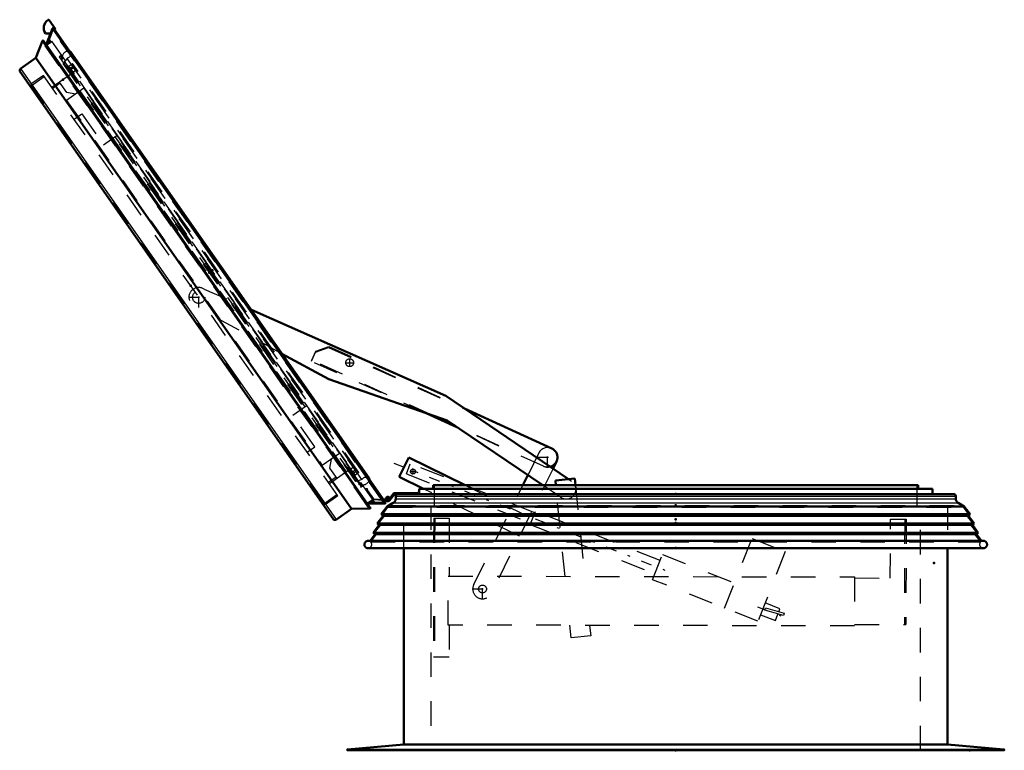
# Model space of a CAD drawing. Header units: millimetres. Extents: x 0 to 428, y 0 to 298.
# Tile 9 of 43: x 99 to 139, y 128 to 157. Entities that reach past the tile are written whole.
import ezdxf

# ---------------------------------------------------------------- set-up
doc = ezdxf.new("R2010")
doc.units = ezdxf.units.MM
doc.linetypes.add('Center', pattern=[1.5, 0.45, -0.5, 0.05, -0.5])
doc.linetypes.add('Dashed', pattern=[2, 1, -1])
for name, color, linetype, lineweight in [('am_0', 7, 'Continuous', 50), ('am_12', 3, 'Continuous', 25), ('am_3', 6, 'Dashed', 25), ('am_6', 2, 'Continuous', 35), ('am_7', 7, 'Center', 25), ('am_9', 7, 'Continuous', 50)]:
    doc.layers.add(name, color=color, linetype=linetype, lineweight=lineweight)

# ---------------------------------------------------------------- blocks, each defined once
blk = doc.blocks.new('20_FGS30012012025O210U_0_in_FDFneo120120C2225N1N4N_300Op0__1203')
at = {"layer": 'am_0'}
for p, q in [((108.564, 145.566), (116.511, 142.057)), ((111.722, 142.736), (109.815, 143.779)), ((116.559, 141.058), (111.722, 142.736)), ((116.511, 142.057), (121.524, 138.66)), ((116.959, 140.787), (115.702, 141.355)), ((116.875, 140.844), (115.93, 141.276)), ((117.268, 141.544), (120.832, 139.914)), ((120.473, 138.406), (116.559, 141.058)), ((114.605, 138.756), (114.995, 139.545)), ((114.995, 139.545), (117.297, 138.406)), ((121.024, 139.373), (120.885, 139.093)), ((115.596, 138.266), (114.605, 138.756)), ((119.653, 138.406), (119.859, 138.822)), ((120.981, 138.606), (121.777, 138.686)), ((121.001, 138.406), (120.981, 138.606)), ((121.777, 138.686), (121.805, 138.406))]:
    blk.add_line(p, q, dxfattribs=at)
blk.add_arc((120.665, 139.551), 0.4, 286.1405, 65.425, dxfattribs=at)
at = {"layer": 'am_3'}
for p, q in [((106.632, 146.42), (108.564, 145.566)), ((109.815, 143.779), (106.308, 145.699)), ((111.18, 143.839), (111.709, 144.038)), ((111.198, 143.88), (111.729, 144.077)), ((111.709, 144.038), (120.83, 139.915)), ((111.729, 144.077), (117.268, 141.544)), ((111.015, 143.474), (111.18, 143.839)), ((111.032, 143.516), (111.198, 143.88)), ((115.702, 141.355), (111.015, 143.474)), ((115.93, 141.276), (111.032, 143.516)), ((120.499, 139.187), (116.875, 140.844)), ((120.501, 139.186), (116.959, 140.787)), ((120.307, 139.728), (119.859, 138.822)), ((114.895, 138.876), (115.057, 139.286)), ((120.143, 137.278), (115.057, 139.286)), ((114.895, 138.876), (119.982, 136.868)), ((120.885, 139.093), (118.363, 133.995)), ((117.297, 138.406), (119.906, 137.115)), ((117.646, 134.35), (119.653, 138.406)), ((121.195, 137.916), (120.473, 138.406)), ((121.376, 134.689), (121.001, 138.406)), ((121.524, 138.66), (121.644, 138.579)), ((121.805, 138.406), (122.18, 134.687)), ((119.516, 136.326), (115.596, 138.266)), ((119.956, 136.803), (120.169, 137.343)), ((125.256, 135.334), (120.169, 137.343)), ((116.012, 137.061), (116, 131.401)), ((116.012, 137.061), (116.649, 137.059)), ((116.052, 137.061), (116.04, 131.401)), ((116.649, 137.059), (116.644, 134.699)), ((119.956, 136.803), (125.043, 134.795)), ((134.663, 134.62), (134.669, 137.02)), ((134.669, 137.02), (135.309, 137.019)), ((135.249, 137.019), (135.239, 132.719)), ((135.309, 137.019), (135.299, 132.719)), ((127.892, 133.391), (129.016, 136.237)), ((129.016, 136.237), (130.374, 135.701)), ((124.947, 134.553), (125.351, 135.576)), ((125.351, 135.576), (128.296, 134.414)), ((130.374, 135.701), (129.25, 132.854)), ((116.6, 132.699), (116.604, 134.699)), ((116.604, 134.699), (133.206, 134.663)), ((129.25, 132.854), (124.947, 134.553)), ((133.206, 134.663), (133.202, 132.663)), ((133.206, 134.623), (134.663, 134.62)), ((130.155, 133.369), (129.546, 133.604)), ((129.356, 133.123), (129.969, 132.886)), ((129.533, 133.305), (129.561, 133.401)), ((130.303, 133.085), (129.533, 133.305)), ((129.561, 133.401), (130.33, 133.182)), ((129.969, 132.886), (130.071, 133.151)), ((130.108, 133.245), (130.155, 133.369)), ((130.33, 133.182), (130.303, 133.085)), ((133.202, 132.723), (135.299, 132.719)), ((133.202, 132.663), (116.6, 132.699)), ((116.64, 132.699), (116.637, 131.399)), ((121.628, 132.178), (121.577, 132.689)), ((122.381, 132.687), (122.424, 132.258)), ((122.424, 132.258), (121.628, 132.178)), ((116, 131.401), (116.637, 131.399))]:
    blk.add_line(p, q, dxfattribs=at)
for points in [[(115.174, 139.068), (115.147, 139.066), (115.136, 139.063)], [(115.136, 138.874), (115.159, 138.869), (115.167, 138.868)]]:
    blk.add_lwpolyline(points, dxfattribs=at)
for centre, radius in [((106.413, 146.085), 0.25), ((112.58, 143.412), 0.16), ((115.167, 138.968), 0.1), ((118.005, 134.173), 0.16)]:
    blk.add_circle(centre, radius, dxfattribs=at)
for centre, start, end in [((106.413, 146.085), 56.7958, 254.9137), ((120.665, 139.551), 65.425, 153.675), ((120.665, 139.551), 245.425, 286.1405), ((121.419, 138.248), 235.875, 55.875), ((118.005, 134.173), 153.675, 333.675)]:
    blk.add_arc(centre, 0.4, start, end, dxfattribs=at)
at = {"layer": 'am_7'}
for p, q in [((106.413, 145.665), (106.413, 146.505)), ((105.993, 146.085), (106.833, 146.085)), ((112.58, 143.244), (112.58, 143.58)), ((112.412, 143.412), (112.748, 143.412)), ((120.665, 139.131), (120.665, 139.971)), ((114.39, 139.313), (125.758, 134.825)), ((120.245, 139.551), (121.085, 139.551)), ((115.062, 138.968), (115.272, 138.968)), ((115.167, 138.863), (115.167, 139.073)), ((118.005, 133.753), (118.005, 134.593)), ((117.585, 134.173), (118.425, 134.173)), ((129.236, 133.447), (130.186, 133.08))]:
    blk.add_line(p, q, dxfattribs=at)
at = {"layer": 'am_6'}
for tag, p, flags in [('NB', (140.309, 146.505), 8), ('NN', (140.309, 146.005), 8), ('NT', (140.309, 145.505), 8), ('NBSYN', (140.309, 145.005), 8), ('LINA', (140.309, 144.505), 8), ('CATALOG', (140.309, 144.005), 8), ('IDNR', (140.309, 143.505), 8), ('PN', (140.309, 143.005), 8), ('LODLEVEL', (140.309, 142.505), 8), ('L', (140.309, 142.005), 8), ('W', (140.309, 141.505), 8), ('DP', (140.309, 141.005), 8), ('OP', (140.309, 140.505), 8), ('OC', (140.309, 140.005), 8), ('BA', (140.309, 139.505), 8), ('ExcludeFromBOM', (140.309, 138.505), 8), ('PSOL_0', (140.309, 138.005), 9), ('PSOL_1', (140.309, 137.505), 9), ('PSOL_2', (140.309, 137.005), 9), ('PSOL_3', (140.309, 136.505), 9)]:
    blk.add_attdef(tag, p, '', height=0.5, dxfattribs=dict(at, flags=flags))
blk = doc.blocks.new('21_FGS3001201202511U_0_in_FDFneo120120C2225N1N4N_300Op0__1203')
at = {"layer": 'am_3'}
for p, q in [((101.025, 154.446), (100.727, 154.872)), ((100.761, 154.823), (100.45, 154.605)), ((101.723, 154.618), (101.019, 154.124)), ((101.387, 154.383), (101.025, 154.446)), ((101.723, 154.618), (112.162, 139.709)), ((101.019, 154.124), (111.458, 139.216)), ((101.322, 153.36), (101.633, 153.578)), ((101.633, 153.578), (102.528, 152.3)), ((103.077, 152.685), (102.528, 152.3)), ((110.809, 141.642), (110.26, 141.258)), ((111.154, 139.98), (110.26, 141.258)), ((110.843, 139.762), (111.154, 139.98)), ((112.162, 139.709), (111.458, 139.216)), ((111.826, 139.474), (111.762, 139.112)), ((111.762, 139.112), (112.061, 138.686)), ((112.026, 138.735), (111.715, 138.517))]:
    blk.add_line(p, q, dxfattribs=at)
at = {"layer": 'am_6'}
for tag, p, flags in [('NB', (117.162, 154.872), 8), ('NN', (117.162, 154.372), 8), ('NT', (117.162, 153.872), 8), ('NBSYN', (117.162, 153.372), 8), ('LINA', (117.162, 152.872), 8), ('CATALOG', (117.162, 152.372), 8), ('IDNR', (117.162, 151.872), 8), ('PN', (117.162, 151.372), 8), ('LODLEVEL', (117.162, 150.872), 8), ('L', (117.162, 150.372), 8), ('W', (117.162, 149.872), 8), ('DP', (117.162, 149.372), 8), ('OP', (117.162, 148.872), 8), ('PPATH', (117.162, 148.372), 8), ('ExcludeFromBOM', (117.162, 147.372), 8), ('PSOL_0', (117.162, 146.872), 9), ('PSOL_1', (117.162, 146.372), 9), ('PSOL_2', (117.162, 145.872), 9)]:
    blk.add_attdef(tag, p, '', height=0.5, dxfattribs=dict(at, flags=flags))
blk = doc.blocks.new('22_Flat_Glass_Skylight_300120120_6_0_in_FDFneo120120C2225N1N4N_300Op0__1203')
at = {"layer": 'am_0'}
for p, q in [((101.144, 156.129), (101.141, 156.13)), ((101.202, 156.043), (101.141, 156.13)), ((113.371, 138.701), (101.189, 156.098)), ((101.203, 156.045), (101.202, 156.043)), ((113.326, 138.732), (101.203, 156.045)), ((113.384, 138.645), (113.323, 138.732)), ((113.323, 138.732), (113.326, 138.732)), ((113.384, 138.648), (113.384, 138.645))]:
    blk.add_line(p, q, dxfattribs=at)
for points in [[(101.144, 156.129), (101.15, 156.127), (101.157, 156.125), (101.163, 156.122), (101.168, 156.118), (101.174, 156.114), (101.179, 156.11), (101.184, 156.105), (101.188, 156.1), (101.189, 156.098)], [(113.384, 138.648), (113.385, 138.655), (113.385, 138.662), (113.384, 138.668), (113.383, 138.675), (113.381, 138.681), (113.378, 138.688), (113.375, 138.694), (113.372, 138.699), (113.371, 138.701)]]:
    blk.add_lwpolyline(points, dxfattribs=at)
at = {"layer": 'am_3'}
for p, q in [((100.798, 155.783), (100.83, 155.806)), ((101.039, 155.842), (100.885, 155.658)), ((113.078, 138.648), (101.039, 155.842)), ((113.078, 138.648), (112.853, 138.566)), ((112.973, 138.464), (112.94, 138.441))]:
    blk.add_line(p, q, dxfattribs=at)
for points in [[(101.141, 156.13), (101.12, 156.133), (101.098, 156.135), (101.076, 156.135), (101.055, 156.133), (101.033, 156.129), (101.012, 156.123), (100.992, 156.115), (100.972, 156.106), (100.953, 156.095), (100.935, 156.082), (100.919, 156.068), (100.903, 156.053), (100.889, 156.036), (100.877, 156.018), (100.866, 155.999), (100.857, 155.979), (100.85, 155.959), (100.844, 155.938), (100.842, 155.928)], [(101.203, 156.045), (101.199, 156.024), (101.193, 156.003), (101.186, 155.982), (101.177, 155.962), (101.166, 155.943), (101.154, 155.925), (101.14, 155.909), (101.124, 155.893), (101.108, 155.879), (101.09, 155.867), (101.071, 155.856), (101.051, 155.846), (101.039, 155.842)], [(101.189, 156.098), (101.193, 156.093), (101.196, 156.087), (101.198, 156.08), (101.2, 156.074), (101.202, 156.067), (101.203, 156.061), (101.203, 156.054), (101.203, 156.047), (101.203, 156.045)], [(113.326, 138.732), (113.304, 138.736), (113.282, 138.738), (113.261, 138.738), (113.239, 138.736), (113.217, 138.732), (113.196, 138.727), (113.176, 138.719), (113.156, 138.71), (113.137, 138.699), (113.119, 138.687), (113.102, 138.673), (113.087, 138.658), (113.078, 138.648)], [(113.092, 138.434), (113.114, 138.431), (113.135, 138.43), (113.157, 138.431), (113.179, 138.433), (113.2, 138.438), (113.221, 138.444), (113.241, 138.453), (113.26, 138.463), (113.279, 138.474), (113.296, 138.488), (113.312, 138.502), (113.327, 138.518), (113.34, 138.536), (113.352, 138.554), (113.362, 138.573), (113.371, 138.593), (113.377, 138.614), (113.382, 138.635), (113.384, 138.645)], [(113.371, 138.701), (113.367, 138.706), (113.362, 138.711), (113.357, 138.716), (113.352, 138.72), (113.346, 138.724), (113.34, 138.727), (113.334, 138.729), (113.328, 138.731), (113.326, 138.732)]]:
    blk.add_lwpolyline(points, dxfattribs=at)
at = {"layer": 'am_6'}
for tag, p, flags in [('NB', (118.385, 156.135), 8), ('NN', (118.385, 155.635), 8), ('NT', (118.385, 155.135), 8), ('NBSYN', (118.385, 154.635), 8), ('LINA', (118.385, 154.135), 8), ('CATALOG', (118.385, 153.635), 8), ('IDNR', (118.385, 153.135), 8), ('PN', (118.385, 152.635), 8), ('LODLEVEL', (118.385, 152.135), 8), ('L', (118.385, 151.635), 8), ('W', (118.385, 151.135), 8), ('PPATH', (118.385, 150.635), 8), ('ExcludeFromBOM', (118.385, 149.635), 8), ('PSOL_0', (118.385, 149.135), 9), ('PSOL_1', (118.385, 148.635), 9), ('PSOL_2', (118.385, 148.135), 9)]:
    blk.add_attdef(tag, p, '', height=0.5, dxfattribs=dict(at, flags=flags))
blk = doc.blocks.new('23_Flat_Glass_Skylight_300120120_12_0_in_FDFneo120120C2225N1N4N_300Op0__1203')
at = {"layer": 'am_3'}
for p, q in [((101.108, 155.528), (101.256, 155.632)), ((112.807, 138.82), (101.108, 155.528)), ((101.351, 155.497), (101.202, 155.393)), ((112.955, 138.924), (101.256, 155.632)), ((112.861, 139.059), (112.712, 138.955)), ((112.955, 138.924), (112.807, 138.82))]:
    blk.add_line(p, q, dxfattribs=at)
at = {"layer": 'am_6'}
for tag, p, flags in [('NB', (117.955, 155.632), 8), ('NN', (117.955, 155.132), 8), ('NT', (117.955, 154.632), 8), ('NBSYN', (117.955, 154.132), 8), ('LINA', (117.955, 153.632), 8), ('CATALOG', (117.955, 153.132), 8), ('IDNR', (117.955, 152.632), 8), ('PN', (117.955, 152.132), 8), ('LODLEVEL', (117.955, 151.632), 8), ('L', (117.955, 151.132), 8), ('W', (117.955, 150.632), 8), ('PPATH', (117.955, 150.132), 8), ('ExcludeFromBOM', (117.955, 149.132), 8), ('PSOL_0', (117.955, 148.632), 9), ('PSOL_1', (117.955, 148.132), 9), ('PSOL_2', (117.955, 147.632), 9)]:
    blk.add_attdef(tag, p, '', height=0.5, dxfattribs=dict(at, flags=flags))
blk = doc.blocks.new('24_Flat_Glass_Skylight_300120120_5_0_in_FDFneo120120C2225N1N4N_300Op0__1203')
at = {"layer": 'am_3'}
for p, q in [((101.057, 155.36), (101.287, 155.521)), ((101.402, 155.357), (101.172, 155.196)), ((112.862, 138.99), (101.287, 155.521)), ((112.747, 139.154), (112.517, 138.993)), ((112.632, 138.829), (112.862, 138.99))]:
    blk.add_line(p, q, dxfattribs=at)
at = {"layer": 'am_6'}
for tag, p, flags in [('NB', (117.862, 155.521), 8), ('NN', (117.862, 155.021), 8), ('NT', (117.862, 154.521), 8), ('NBSYN', (117.862, 154.021), 8), ('LINA', (117.862, 153.521), 8), ('CATALOG', (117.862, 153.021), 8), ('IDNR', (117.862, 152.521), 8), ('PN', (117.862, 152.021), 8), ('LODLEVEL', (117.862, 151.521), 8), ('L', (117.862, 151.021), 8), ('W', (117.862, 150.521), 8), ('PPATH', (117.862, 150.021), 8), ('ExcludeFromBOM', (117.862, 149.021), 8), ('PSOL_0', (117.862, 148.521), 9), ('PSOL_1', (117.862, 148.021), 9), ('PSOL_2', (117.862, 147.521), 9)]:
    blk.add_attdef(tag, p, '', height=0.5, dxfattribs=dict(at, flags=flags))
blk = doc.blocks.new('25_FGS3001201202O4U_0_in_FDFneo120120C2225N1N4N_300Op0__1203')
at = {"layer": 'am_3'}
for p, q in [((99.569, 154.721), (100.106, 155.097)), ((111.522, 137.65), (99.569, 154.721)), ((111.522, 137.65), (112.059, 138.026))]:
    blk.add_line(p, q, dxfattribs=at)
at = {"layer": 'am_6'}
for tag, p, flags in [('NB', (117.059, 155.097), 8), ('NN', (117.059, 154.597), 8), ('NT', (117.059, 154.097), 8), ('NBSYN', (117.059, 153.597), 8), ('LINA', (117.059, 153.097), 8), ('CATALOG', (117.059, 152.597), 8), ('IDNR', (117.059, 152.097), 8), ('PN', (117.059, 151.597), 8), ('LODLEVEL', (117.059, 151.097), 8), ('L', (117.059, 150.597), 8), ('W', (117.059, 150.097), 8), ('TG', (117.059, 149.597), 8), ('TG1', (117.059, 149.097), 8), ('OC', (117.059, 148.597), 8), ('PPATH', (117.059, 148.097), 8), ('ExcludeFromBOM', (117.059, 147.097), 8), ('PSOL_0', (117.059, 146.597), 9), ('PSOL_1', (117.059, 146.097), 9), ('PSOL_2', (117.059, 145.597), 9), ('PSOL_3', (117.059, 145.097), 9)]:
    blk.add_attdef(tag, p, '', height=0.5, dxfattribs=dict(at, flags=flags))
blk = doc.blocks.new('26_FGS30012012025O3U_0_in_FDFneo120120C2225N1N4N_300Op0__1203')
at = {"layer": 'am_0'}
for p, q in [((100.309, 157.398), (100.561, 157.037)), ((100.36, 156.855), (100.152, 156.855)), ((100.188, 156.391), (100.438, 157.063)), ((114.041, 137.704), (100.482, 157.069)), ((100.561, 157.037), (100.523, 157.01)), ((99.765, 155.859), (100.035, 156.563)), ((113.413, 137.458), (100.035, 156.563)), ((113.422, 137.491), (100.07, 156.56)), ((99.144, 155.424), (99.765, 155.859)), ((99.765, 155.859), (112.659, 137.445)), ((111.899, 137.034), (99.119, 155.285)), ((114.021, 137.665), (113.304, 137.66)), ((113.955, 137.827), (114.137, 137.816)), ((114.134, 137.776), (113.985, 137.785)), ((114.11, 137.838), (114.071, 137.827)), ((112.659, 137.445), (112.038, 137.01)), ((113.413, 137.458), (112.659, 137.445))]:
    blk.add_line(p, q, dxfattribs=at)
for points in [[(100.438, 157.063), (100.439, 157.065), (100.44, 157.067), (100.441, 157.069), (100.442, 157.071), (100.444, 157.072), (100.445, 157.074), (100.447, 157.075), (100.449, 157.076), (100.451, 157.077), (100.453, 157.078), (100.455, 157.079), (100.457, 157.079), (100.459, 157.08), (100.461, 157.08), (100.463, 157.08), (100.466, 157.079), (100.468, 157.079), (100.47, 157.078), (100.472, 157.077), (100.474, 157.076), (100.476, 157.075), (100.477, 157.074), (100.479, 157.072), (100.48, 157.071), (100.482, 157.069)], [(100.035, 156.563), (100.037, 156.564), (100.038, 156.565), (100.04, 156.566), (100.041, 156.567), (100.043, 156.568), (100.045, 156.569), (100.047, 156.569), (100.049, 156.57), (100.051, 156.57), (100.053, 156.57), (100.054, 156.57), (100.056, 156.569), (100.058, 156.569), (100.06, 156.568), (100.062, 156.567), (100.063, 156.566), (100.065, 156.565), (100.066, 156.564), (100.068, 156.563), (100.069, 156.561), (100.07, 156.56)], [(99.144, 155.424), (99.137, 155.419), (99.131, 155.413), (99.125, 155.407), (99.119, 155.4), (99.115, 155.392), (99.111, 155.385), (99.107, 155.377), (99.105, 155.368), (99.103, 155.36), (99.102, 155.351), (99.101, 155.342), (99.102, 155.334), (99.103, 155.325), (99.105, 155.317), (99.107, 155.308), (99.111, 155.3), (99.115, 155.292), (99.119, 155.285)], [(114.021, 137.665), (114.023, 137.665), (114.025, 137.665), (114.027, 137.666), (114.029, 137.666), (114.031, 137.667), (114.033, 137.668), (114.035, 137.669), (114.037, 137.671), (114.038, 137.672), (114.04, 137.674), (114.041, 137.676), (114.042, 137.678), (114.043, 137.679), (114.044, 137.681), (114.045, 137.684), (114.045, 137.686), (114.045, 137.688), (114.046, 137.69), (114.045, 137.692), (114.045, 137.694), (114.045, 137.696), (114.044, 137.699), (114.043, 137.701), (114.042, 137.703), (114.041, 137.704)], [(113.413, 137.458), (113.414, 137.459), (113.416, 137.46), (113.418, 137.461), (113.419, 137.462), (113.42, 137.463), (113.422, 137.465), (113.423, 137.467), (113.424, 137.468), (113.425, 137.47), (113.425, 137.472), (113.426, 137.474), (113.426, 137.475), (113.426, 137.477), (113.426, 137.479), (113.426, 137.481), (113.426, 137.483), (113.425, 137.485), (113.425, 137.487), (113.424, 137.489), (113.423, 137.49), (113.422, 137.491)], [(111.899, 137.034), (111.904, 137.027), (111.91, 137.021), (111.916, 137.015), (111.923, 137.01), (111.931, 137.005), (111.938, 137.001), (111.946, 136.998), (111.955, 136.995), (111.963, 136.993), (111.972, 136.992), (111.981, 136.992), (111.989, 136.992), (111.998, 136.993), (112.007, 136.995), (112.015, 136.998), (112.023, 137.001), (112.031, 137.005), (112.038, 137.01)]]:
    blk.add_lwpolyline(points, dxfattribs=at)
for centre, radius, start, end in [((100.483, 157.08), 0.4, 125, 214.1406), ((100.276, 157.375), 0.04, 35, 125), ((114.139, 137.846), 0.07, 266.5016, 195.07), ((114.139, 137.846), 0.03, 266.5016, 195.07)]:
    blk.add_arc(centre, radius, start, end, dxfattribs=at)
at = {"layer": 'am_12'}
for p, q in [((114.021, 137.665), (100.438, 157.063)), ((112.038, 137.01), (99.144, 155.424))]:
    blk.add_line(p, q, dxfattribs=at)
at = {"layer": 'am_3'}
for p, q in [((100.457, 156.999), (100.238, 156.41)), ((100.523, 157.01), (100.439, 156.951)), ((100.483, 156.989), (100.457, 156.999)), ((113.967, 137.705), (100.457, 156.999)), ((100.486, 157.054), (100.483, 156.989)), ((113.967, 137.733), (100.483, 156.989)), ((114.028, 137.714), (100.486, 157.054)), ((100.074, 156.546), (100.067, 156.469)), ((113.336, 137.519), (100.067, 156.469)), ((113.41, 137.5), (100.074, 156.546)), ((100.238, 156.41), (100.417, 156.535)), ((100.294, 156.449), (100.267, 156.488)), ((100.319, 156.467), (100.279, 156.523)), ((100.351, 156.49), (100.296, 156.568)), ((100.384, 156.512), (100.313, 156.614)), ((113.604, 137.702), (100.33, 156.659)), ((100.165, 156.329), (100.188, 156.391)), ((100.777, 155.951), (100.712, 155.905)), ((100.712, 155.905), (113.026, 138.318)), ((113.059, 138.341), (100.744, 155.928)), ((100.84, 155.861), (100.777, 155.951)), ((100.807, 155.838), (100.84, 155.861)), ((100.896, 155.851), (100.83, 155.806)), ((113.006, 138.487), (100.863, 155.828)), ((100.89, 155.651), (100.865, 155.633)), ((100.865, 155.633), (112.823, 138.556)), ((100.071, 155.146), (99.553, 154.783)), ((112.094, 137.976), (100.071, 155.146)), ((101.177, 155.188), (100.416, 154.654)), ((112.455, 138.962), (101.121, 155.148)), ((111.575, 137.613), (99.553, 154.783)), ((99.805, 154.422), (99.75, 154.384)), ((112.511, 139.001), (111.749, 138.468)), ((112.848, 138.573), (112.823, 138.556)), ((113.039, 138.51), (112.973, 138.464)), ((112.996, 138.431), (113.029, 138.454)), ((113.092, 138.364), (113.026, 138.318)), ((113.029, 138.454), (113.092, 138.364)), ((111.323, 137.974), (111.268, 137.935)), ((112.094, 137.976), (111.575, 137.613)), ((113.25, 138.272), (113.289, 138.281)), ((113.273, 138.175), (113.25, 138.272)), ((113.289, 138.281), (113.31, 138.192)), ((113.31, 138.192), (113.548, 137.852)), ((113.304, 137.66), (113.237, 137.66)), ((113.338, 137.7), (113.517, 137.826)), ((113.967, 137.705), (113.338, 137.7)), ((113.422, 137.701), (113.395, 137.74)), ((113.458, 137.701), (113.419, 137.757)), ((113.507, 137.701), (113.452, 137.78)), ((113.556, 137.702), (113.485, 137.803)), ((113.985, 137.785), (113.527, 137.813)), ((113.548, 137.852), (113.955, 137.827)), ((113.967, 137.733), (113.967, 137.705)), ((114.028, 137.714), (113.967, 137.733)), ((114.07, 137.78), (114.074, 137.819)), ((114.074, 137.828), (114.079, 137.883)), ((113.41, 137.5), (113.336, 137.519))]:
    blk.add_line(p, q, dxfattribs=at)
for points in [[(100.482, 157.069), (100.483, 157.067), (100.484, 157.065), (100.485, 157.063), (100.485, 157.061), (100.486, 157.059), (100.486, 157.057), (100.486, 157.055), (100.486, 157.054)], [(100.07, 156.56), (100.071, 156.559), (100.072, 156.557), (100.072, 156.555), (100.073, 156.554), (100.073, 156.552), (100.074, 156.55), (100.074, 156.548), (100.074, 156.546), (100.074, 156.546)], [(114.041, 137.704), (114.04, 137.706), (114.038, 137.708), (114.037, 137.709), (114.035, 137.71), (114.033, 137.712), (114.031, 137.713), (114.029, 137.713), (114.028, 137.714)], [(113.422, 137.491), (113.421, 137.493), (113.42, 137.494), (113.418, 137.495), (113.417, 137.496), (113.415, 137.497), (113.414, 137.498), (113.412, 137.499), (113.41, 137.5), (113.41, 137.5)]]:
    blk.add_lwpolyline(points, dxfattribs=at)
at = {"layer": 'am_6'}
for tag, p, flags in [('NB', (119.209, 157.415), 8), ('NN', (119.209, 156.915), 8), ('NT', (119.209, 156.415), 8), ('NBSYN', (119.209, 155.915), 8), ('LINA', (119.209, 155.415), 8), ('CATALOG', (119.209, 154.915), 8), ('IDNR', (119.209, 154.415), 8), ('PN', (119.209, 153.915), 8), ('LODLEVEL', (119.209, 153.415), 8), ('L', (119.209, 152.915), 8), ('W', (119.209, 152.415), 8), ('DP', (119.209, 151.915), 8), ('OP', (119.209, 151.415), 8), ('OC', (119.209, 150.915), 8), ('ExcludeFromBOM', (119.209, 149.915), 8), ('PSOL_0', (119.209, 149.415), 9), ('PSOL_1', (119.209, 148.915), 9), ('PSOL_2', (119.209, 148.415), 9)]:
    blk.add_attdef(tag, p, '', height=0.5, dxfattribs=dict(at, flags=flags))
blk = doc.blocks.new('27_Flat_Glass_Skylight_3001201202_2_0_in_FDFneo120120C2225N1N4N_300Op0__1203')
at = {"layer": 'am_0'}
for p, q in [((115.995, 138.266), (115.995, 138.406)), ((115.995, 138.406), (135.803, 138.406)), ((135.803, 138.406), (135.803, 138.266)), ((114.208, 137.854), (114.388, 138.086)), ((114.408, 138.046), (114.209, 137.79)), ((114.388, 138.086), (115.319, 138.086)), ((137.255, 138.046), (114.408, 138.046)), ((114.459, 137.861), (114.459, 137.962)), ((115.319, 138.086), (115.396, 138.115)), ((115.396, 138.115), (115.399, 138.086)), ((115.399, 138.086), (115.399, 138.046)), ((115.419, 138.046), (115.419, 138.266)), ((115.419, 138.266), (136.379, 138.266)), ((136.379, 138.266), (136.379, 138.046)), ((137.339, 137.962), (137.339, 137.861)), ((113.868, 137.226), (114.112, 137.546)), ((114.112, 137.546), (114.359, 137.688)), ((114.112, 137.546), (137.685, 137.546)), ((114.219, 137.886), (114.199, 137.88)), ((114.27, 137.933), (114.27, 137.868)), ((137.439, 137.688), (137.685, 137.546)), ((137.685, 137.546), (137.929, 137.226)), ((113.704, 136.848), (113.947, 137.165)), ((113.947, 137.165), (113.868, 137.226)), ((113.868, 137.226), (137.929, 137.226)), ((113.947, 137.165), (137.85, 137.165)), ((137.929, 137.226), (137.85, 137.165)), ((137.85, 137.165), (138.093, 136.848)), ((113.541, 136.469), (113.784, 136.787)), ((113.784, 136.787), (113.704, 136.848)), ((113.704, 136.848), (138.093, 136.848)), ((113.784, 136.787), (138.013, 136.787)), ((138.093, 136.848), (138.013, 136.787)), ((138.013, 136.787), (138.256, 136.469)), ((113.415, 136.14), (113.62, 136.408)), ((113.62, 136.408), (113.541, 136.469)), ((113.541, 136.469), (138.256, 136.469)), ((113.62, 136.408), (138.177, 136.408)), ((138.256, 136.469), (138.177, 136.408)), ((138.177, 136.408), (138.382, 136.14)), ((113.325, 136.14), (138.472, 136.14)), ((138.494, 135.84), (113.303, 135.84))]:
    blk.add_line(p, q, dxfattribs=at)
for points in [[(114.543, 138.046), (114.535, 138.045), (114.528, 138.044), (114.521, 138.043), (114.514, 138.04), (114.507, 138.038), (114.501, 138.034), (114.494, 138.03), (114.489, 138.026), (114.483, 138.021), (114.478, 138.016), (114.474, 138.01), (114.47, 138.004), (114.466, 137.997), (114.464, 137.99), (114.461, 137.983), (114.46, 137.976), (114.459, 137.969), (114.459, 137.962)], [(137.339, 137.962), (137.338, 137.969), (137.337, 137.976), (137.336, 137.983), (137.333, 137.99), (137.331, 137.997), (137.327, 138.004), (137.323, 138.01), (137.319, 138.016), (137.314, 138.021), (137.309, 138.026), (137.303, 138.03), (137.297, 138.034), (137.29, 138.038), (137.283, 138.04), (137.276, 138.043), (137.269, 138.044), (137.262, 138.045), (137.255, 138.046)], [(114.459, 137.861), (114.458, 137.844), (114.455, 137.826), (114.452, 137.809), (114.446, 137.793), (114.44, 137.776), (114.432, 137.761), (114.422, 137.746), (114.412, 137.732), (114.4, 137.72), (114.387, 137.708), (114.373, 137.697), (114.359, 137.688)], [(137.439, 137.688), (137.424, 137.697), (137.41, 137.708), (137.397, 137.72), (137.385, 137.732), (137.375, 137.746), (137.365, 137.761), (137.357, 137.776), (137.351, 137.793), (137.345, 137.809), (137.342, 137.826), (137.339, 137.844), (137.339, 137.861)], [(113.325, 136.14), (113.311, 136.138), (113.298, 136.136), (113.286, 136.132), (113.273, 136.127), (113.262, 136.121), (113.25, 136.114), (113.24, 136.106), (113.23, 136.097), (113.221, 136.088), (113.212, 136.077), (113.205, 136.066), (113.199, 136.054), (113.194, 136.042), (113.189, 136.03), (113.186, 136.017), (113.184, 136.004), (113.184, 135.99), (113.184, 135.977), (113.186, 135.964), (113.188, 135.951), (113.192, 135.938), (113.197, 135.926), (113.203, 135.914), (113.21, 135.903), (113.218, 135.892), (113.227, 135.882), (113.236, 135.873), (113.247, 135.865), (113.258, 135.858), (113.269, 135.851), (113.281, 135.846), (113.294, 135.842), (113.303, 135.84)], [(138.494, 135.84), (138.507, 135.843), (138.52, 135.848), (138.532, 135.853), (138.543, 135.86), (138.554, 135.867), (138.564, 135.876), (138.573, 135.885), (138.582, 135.896), (138.59, 135.906), (138.596, 135.918), (138.602, 135.93), (138.606, 135.942), (138.61, 135.955), (138.612, 135.968), (138.613, 135.981), (138.613, 135.995), (138.612, 136.008), (138.61, 136.021), (138.606, 136.034), (138.602, 136.046), (138.596, 136.058), (138.59, 136.07), (138.582, 136.081), (138.574, 136.091), (138.564, 136.1), (138.554, 136.109), (138.543, 136.116), (138.532, 136.123), (138.52, 136.129), (138.507, 136.133), (138.494, 136.137), (138.481, 136.139), (138.472, 136.14)]]:
    blk.add_lwpolyline(points, dxfattribs=at)
for radius, start, end in [(0.09, 26.5202, 195.9729), (0.09, 227.5592, 321.6036), (0.05, 195.07, 213.3715)]:
    blk.add_arc((114.139, 137.846), radius, start, end, dxfattribs=at)
at = {"layer": 'am_12'}
for p, q in [((114.459, 137.962), (137.339, 137.962)), ((114.359, 137.688), (137.439, 137.688)), ((114.459, 137.861), (137.339, 137.861))]:
    blk.add_line(p, q, dxfattribs=at)
at = {"layer": 'am_3'}
for p, q in [((116.039, 137.586), (116.039, 138.406)), ((135.759, 137.586), (135.759, 138.406)), ((114.142, 137.512), (114.269, 137.586)), ((114.178, 137.814), (114.208, 137.854)), ((114.199, 137.88), (114.179, 137.874)), ((114.269, 137.586), (137.528, 137.586)), ((137.655, 137.512), (137.528, 137.586)), ((113.766, 136.856), (114.009, 137.174)), ((113.93, 137.234), (114.142, 137.512)), ((113.93, 137.234), (137.867, 137.234)), ((114.009, 137.174), (113.93, 137.234)), ((114.009, 137.174), (137.788, 137.174)), ((114.142, 137.512), (137.655, 137.512)), ((137.867, 137.234), (137.655, 137.512)), ((137.788, 137.174), (137.867, 137.234)), ((138.031, 136.856), (137.788, 137.174)), ((113.603, 136.477), (113.846, 136.795)), ((113.846, 136.795), (113.766, 136.856)), ((113.766, 136.856), (138.031, 136.856)), ((113.846, 136.795), (137.951, 136.795)), ((137.951, 136.795), (138.031, 136.856)), ((138.194, 136.477), (137.951, 136.795)), ((113.438, 136.098), (113.682, 136.417)), ((113.603, 136.477), (138.194, 136.477)), ((113.682, 136.417), (113.603, 136.477)), ((113.682, 136.417), (138.115, 136.417)), ((138.115, 136.417), (138.194, 136.477)), ((138.359, 136.098), (138.115, 136.417)), ((113.438, 136.098), (138.359, 136.098))]:
    blk.add_line(p, q, dxfattribs=at)
for points in [[(113.336, 135.84), (113.349, 135.841), (113.362, 135.843), (113.375, 135.847), (113.387, 135.851), (113.399, 135.857), (113.411, 135.863), (113.422, 135.871), (113.432, 135.879), (113.441, 135.889), (113.45, 135.899), (113.457, 135.91), (113.464, 135.921), (113.47, 135.933), (113.474, 135.946), (113.478, 135.958), (113.48, 135.971), (113.481, 135.985), (113.481, 135.998), (113.48, 136.011), (113.478, 136.024), (113.474, 136.037), (113.47, 136.05), (113.464, 136.062), (113.458, 136.073), (113.45, 136.084), (113.442, 136.094), (113.438, 136.098)], [(138.461, 135.84), (138.448, 135.841), (138.435, 135.843), (138.422, 135.847), (138.41, 135.851), (138.398, 135.857), (138.386, 135.863), (138.375, 135.871), (138.365, 135.879), (138.356, 135.889), (138.347, 135.899), (138.34, 135.91), (138.333, 135.921), (138.327, 135.933), (138.323, 135.946), (138.319, 135.958), (138.317, 135.971), (138.316, 135.985), (138.316, 135.998), (138.317, 136.011), (138.319, 136.024), (138.323, 136.037), (138.327, 136.05), (138.333, 136.062), (138.339, 136.073), (138.347, 136.084), (138.356, 136.094), (138.359, 136.098)]]:
    blk.add_lwpolyline(points, dxfattribs=at)
for radius, start, end in [(0.09, 195.9729, 227.5592), (0.05, 35.0637, 195.07), (0.05, 213.3715, 321.4162)]:
    blk.add_arc((114.139, 137.846), radius, start, end, dxfattribs=at)
at = {"layer": 'am_7'}
for p, q in [((114.044, 137.846), (114.233, 137.846)), ((114.139, 137.751), (114.139, 137.94))]:
    blk.add_line(p, q, dxfattribs=at)
at = {"layer": 'am_6'}
for tag, p, flags in [('NB', (143.613, 138.406), 8), ('NN', (143.613, 137.906), 8), ('NT', (143.613, 137.406), 8), ('NBSYN', (143.613, 136.906), 8), ('LINA', (143.613, 136.406), 8), ('CATALOG', (143.613, 135.906), 8), ('IDNR', (143.613, 135.406), 8), ('PN', (143.613, 134.906), 8), ('LODLEVEL', (143.613, 134.406), 8), ('L', (143.613, 133.906), 8), ('W', (143.613, 133.406), 8), ('DP', (143.613, 132.906), 8), ('ExcludeFromBOM', (143.613, 131.906), 8), ('PSOL_0', (143.613, 131.406), 9), ('PSOL_1', (143.613, 130.906), 9)]:
    blk.add_attdef(tag, p, '', height=0.5, dxfattribs=dict(at, flags=flags))
blk = doc.blocks.new('28_FGS30012012025201U_0_in_FDFneo120120C2225N1N4N_300Op0__1203')
at = {"layer": 'am_0'}
for p, q in [((114.798, 127.827), (114.798, 135.84)), ((136.999, 135.84), (136.999, 127.827)), ((112.497, 127.625), (114.798, 127.827)), ((139.299, 127.586), (112.499, 127.586)), ((136.999, 127.827), (114.798, 127.827)), ((136.999, 127.827), (139.3, 127.625))]:
    blk.add_line(p, q, dxfattribs=at)
for points in [[(112.497, 127.625), (112.495, 127.625), (112.493, 127.625), (112.492, 127.624), (112.49, 127.624), (112.489, 127.623), (112.487, 127.622), (112.486, 127.621), (112.484, 127.62), (112.483, 127.618), (112.482, 127.617), (112.481, 127.616), (112.48, 127.614), (112.48, 127.612), (112.479, 127.611), (112.479, 127.609), (112.479, 127.607), (112.479, 127.606), (112.479, 127.604), (112.479, 127.602), (112.479, 127.6), (112.48, 127.599), (112.48, 127.597), (112.481, 127.596), (112.482, 127.594), (112.483, 127.593), (112.484, 127.591), (112.486, 127.59), (112.487, 127.589), (112.489, 127.588), (112.49, 127.587), (112.492, 127.587), (112.493, 127.586), (112.495, 127.586), (112.497, 127.586), (112.499, 127.586)], [(139.299, 127.586), (139.3, 127.586), (139.302, 127.586), (139.304, 127.586), (139.305, 127.587), (139.307, 127.587), (139.309, 127.588), (139.31, 127.589), (139.311, 127.59), (139.313, 127.591), (139.314, 127.593), (139.315, 127.594), (139.316, 127.596), (139.317, 127.597), (139.317, 127.599), (139.318, 127.6), (139.318, 127.602), (139.318, 127.604), (139.319, 127.606), (139.318, 127.607), (139.318, 127.609), (139.318, 127.611), (139.317, 127.612), (139.317, 127.614), (139.316, 127.616), (139.315, 127.617), (139.314, 127.618), (139.313, 127.62), (139.311, 127.621), (139.31, 127.622), (139.309, 127.623), (139.307, 127.624), (139.305, 127.624), (139.304, 127.625), (139.302, 127.625), (139.3, 127.625)]]:
    blk.add_lwpolyline(points, dxfattribs=at)
at = {"layer": 'am_12'}
blk.add_line((139.3, 127.625), (112.497, 127.625), dxfattribs=at)
at = {"layer": 'am_3'}
for p, q in [((114.798, 135.84), (114.798, 137.586)), ((115.899, 137.586), (115.899, 127.586)), ((135.899, 127.586), (135.899, 137.586)), ((136.999, 137.586), (136.999, 135.84))]:
    blk.add_line(p, q, dxfattribs=at)
at = {"layer": 'am_6'}
for tag, p, flags in [('NB', (144.319, 137.586), 8), ('NN', (144.319, 137.086), 8), ('NT', (144.319, 136.586), 8), ('NBSYN', (144.319, 136.086), 8), ('LINA', (144.319, 135.586), 8), ('CATALOG', (144.319, 135.086), 8), ('IDNR', (144.319, 134.586), 8), ('PN', (144.319, 134.086), 8), ('LODLEVEL', (144.319, 133.586), 8), ('L', (144.319, 133.086), 8), ('W', (144.319, 132.586), 8), ('DP', (144.319, 132.086), 8), ('OP', (144.319, 131.586), 8), ('BA', (144.319, 131.086), 8), ('RT', (144.319, 130.586), 8), ('ExcludeFromBOM', (144.319, 129.586), 8), ('PSOL_0', (144.319, 129.086), 9), ('PSOL_1', (144.319, 128.586), 9), ('PSOL_2', (144.319, 128.086), 9)]:
    blk.add_attdef(tag, p, '', height=0.5, dxfattribs=dict(at, flags=flags))

msp = doc.modelspace()

# ---------------------------------------------------------------- linework, layer by layer
at = {"layer": 'am_9'}
for p in [(100.872, 154.974), (100.872, 154.974), (106.844, 147.095), (106.844, 147.095), (106.844, 147.095), (106.967, 147.181), (106.967, 147.181), (106.083, 146.561), (106.083, 146.561), (125.899, 138.046), (114.139, 137.846), (114.139, 137.846), (125.899, 137.586), (125.899, 137.586), (125.899, 137.586), (125.899, 137.012), (125.899, 136.871), (125.899, 136.871), (125.899, 136.871), (125.899, 136.871), (125.899, 136.871), (125.899, 135.84), (136.444, 135.228), (125.899, 127.586), (125.899, 127.586), (137.899, 127.586)]:
    msp.add_point(p, dxfattribs=at)

# ---------------------------------------------------------------- block references
for name in ['26_FGS30012012025O3U_0_in_FDFneo120120C2225N1N4N_300Op0__1203', '22_Flat_Glass_Skylight_300120120_6_0_in_FDFneo120120C2225N1N4N_300Op0__1203', '24_Flat_Glass_Skylight_300120120_5_0_in_FDFneo120120C2225N1N4N_300Op0__1203', '23_Flat_Glass_Skylight_300120120_12_0_in_FDFneo120120C2225N1N4N_300Op0__1203', '25_FGS3001201202O4U_0_in_FDFneo120120C2225N1N4N_300Op0__1203', '21_FGS3001201202511U_0_in_FDFneo120120C2225N1N4N_300Op0__1203', '20_FGS30012012025O210U_0_in_FDFneo120120C2225N1N4N_300Op0__1203', '27_Flat_Glass_Skylight_3001201202_2_0_in_FDFneo120120C2225N1N4N_300Op0__1203', '28_FGS30012012025201U_0_in_FDFneo120120C2225N1N4N_300Op0__1203']:
    msp.add_blockref(name, (0, 0))

doc.saveas('drawing.dxf')
